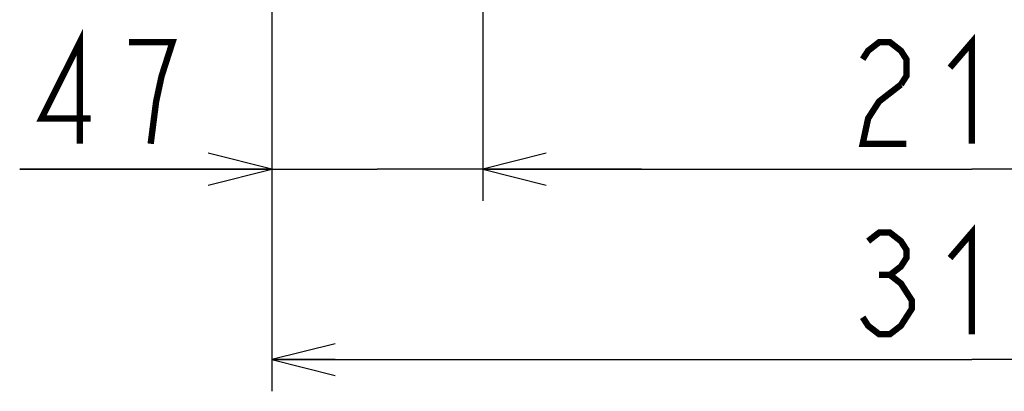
# Model space of a CAD drawing. Extents: x 34 to 410, y 34 to 287.
# Tile 9 of 77: x 52 to 83, y 110 to 122. Entities that reach past the tile are written whole.
import ezdxf

# ---------------------------------------------------------------- set-up
doc = ezdxf.new("R2010")
doc.units = 0
doc.header["$LTSCALE"] = 23.1
doc.layers.get('0').update_dxf_attribs({"linetype": 'CONTINUOUS'})
doc.layers.add('ALL_DIM', color=7, linetype='CONTINUOUS')
doc.dimstyles.get("Standard").update_dxf_attribs({"dimtxt": 2.5, "dimasz": 2.5, "dimexe": 1.25, "dimexo": 0.625, "dimtad": 1, "dimcen": 2.5, "dimazin": 3, "dimtfac": 1, "dimtmove": 0, "dimatfit": 3})

# ---------------------------------------------------------------- blocks, each defined once
blk = doc.blocks.new('_OPEN')
at = {"color": 0, "linetype": 'BYBLOCK'}
for p, q in [((0, 0), (-1, 0.25)), ((-1, -0.25), (0, 0)), ((-1, 0), (0, 0))]:
    blk.add_line(p, q, dxfattribs=at)
blk = doc.blocks.new('*D0')
at = {"layer": 'ALL_DIM', "color": 2, "linetype": 'CONTINUOUS'}
for p, q in [((60.31, 135.011), (60.31, 110.446)), ((104.433, 135.011), (104.433, 110.446)), ((60.31, 111.446), (82.371, 111.446)), ((104.433, 111.446), (82.371, 111.446))]:
    blk.add_line(p, q, dxfattribs=at)
at = {"layer": 'ALL_DIM', "color": 2, "linetype": 'CONTINUOUS', "xscale": 2, "yscale": 2, "zscale": 2, "rotation": 180}
blk.add_blockref('_OPEN', (60.31, 111.446), dxfattribs=at)
at = {"layer": 'ALL_DIM', "color": 2, "linetype": 'CONTINUOUS', "xscale": 2, "yscale": 2, "zscale": 2}
blk.add_blockref('_OPEN', (104.433, 111.446), dxfattribs=at)
blk = doc.blocks.new('*D1')
at = {"layer": 'ALL_DIM', "color": 2, "linetype": 'CONTINUOUS'}
for p, q in [((60.31, 135.011), (60.31, 116.446)), ((66.957, 127.398), (66.957, 116.446)), ((60.31, 117.446), (52.365, 117.446)), ((52.365, 117.446), (63.633, 117.446)), ((71.957, 117.446), (63.633, 117.446)), ((66.957, 117.446), (71.957, 117.446))]:
    blk.add_line(p, q, dxfattribs=at)
at = {"layer": 'ALL_DIM', "color": 2, "linetype": 'CONTINUOUS', "xscale": 2, "yscale": 2, "zscale": 2}
blk.add_blockref('_OPEN', (60.31, 117.446), dxfattribs=at)
at = {"layer": 'ALL_DIM', "color": 2, "linetype": 'CONTINUOUS', "xscale": 2, "yscale": 2, "zscale": 2, "rotation": 180}
blk.add_blockref('_OPEN', (66.957, 117.446), dxfattribs=at)
blk = doc.blocks.new('*D2')
at = {"layer": 'ALL_DIM', "color": 2, "linetype": 'CONTINUOUS'}
for p, q in [((66.957, 137.749), (66.957, 116.446)), ((97.786, 137.749), (97.786, 116.446)), ((66.957, 117.446), (82.371, 117.446)), ((97.786, 117.446), (82.371, 117.446))]:
    blk.add_line(p, q, dxfattribs=at)
at = {"layer": 'ALL_DIM', "color": 2, "linetype": 'CONTINUOUS', "xscale": 2, "yscale": 2, "zscale": 2, "rotation": 180}
blk.add_blockref('_OPEN', (66.957, 117.446), dxfattribs=at)
at = {"layer": 'ALL_DIM', "color": 2, "linetype": 'CONTINUOUS', "xscale": 2, "yscale": 2, "zscale": 2}
blk.add_blockref('_OPEN', (97.786, 117.446), dxfattribs=at)

msp = doc.modelspace()

# ---------------------------------------------------------------- linework, layer by layer
at = {"layer": 'ALL_DIM', "color": 2, "linetype": 'CONTINUOUS', "const_width": 0.2}
for points in [[(54.257, 118.246), (54.257, 121.446), (53.053, 119.046), (54.601, 119.046)], [(81.683, 120.646), (82.371, 121.446), (82.371, 118.246)], [(56.493, 118.246), (56.665, 119.579), (56.837, 120.379), (57.009, 120.912), (57.181, 121.446), (55.805, 121.446)], [(78.931, 120.912), (79.103, 121.179), (79.447, 121.446), (79.791, 121.446), (80.135, 121.179), (80.307, 120.912), (80.307, 120.379), (80.135, 120.112)], [(80.135, 120.112), (79.447, 119.579), (79.103, 119.046), (78.931, 118.246), (80.307, 118.246)], [(79.103, 115.179), (79.447, 115.446), (79.791, 115.446), (80.135, 115.179), (80.307, 114.912), (80.307, 114.646), (80.135, 114.379), (79.791, 114.112), (80.135, 113.846), (80.307, 113.579), (80.479, 113.312), (80.479, 113.046), (80.307, 112.779), (80.135, 112.512), (79.791, 112.246), (79.447, 112.246), (79.103, 112.512), (78.931, 112.779)], [(81.683, 114.646), (82.371, 115.446), (82.371, 112.246)], [(79.447, 114.112), (79.791, 114.112)]]:
    msp.add_lwpolyline(points, dxfattribs=at)

# ---------------------------------------------------------------- dimensions: what is measured, and where the dimension line sits
at = {"layer": 'ALL_DIM', "color": 2, "linetype": 'CONTINUOUS'}
for base, p1, p2, picture, middle in [((97.786, 117.446), (66.957, 138.749), (97.786, 138.749), '*D2', (78.243, 117.446)), ((104.433, 111.446), (60.31, 136.011), (104.433, 136.011), '*D0', (78.243, 111.446))]:
    dim = msp.add_linear_dim(base=base, p1=p1, p2=p2, dimstyle='Standard', dxfattribs=at)
    dim.commit()
    dim.dimension.update_dxf_attribs({"geometry": picture, "text_midpoint": middle, "dimtype": 128})
dim = msp.add_linear_dim(base=(60.31, 117.446), p1=(66.957, 128.398), p2=(60.31, 136.011), angle=180, dimstyle='Standard', dxfattribs=at)
dim.commit()
dim.dimension.update_dxf_attribs({"geometry": '*D1', "text_midpoint": (52.365, 117.446), "dimtype": 128})

doc.saveas('drawing.dxf')
